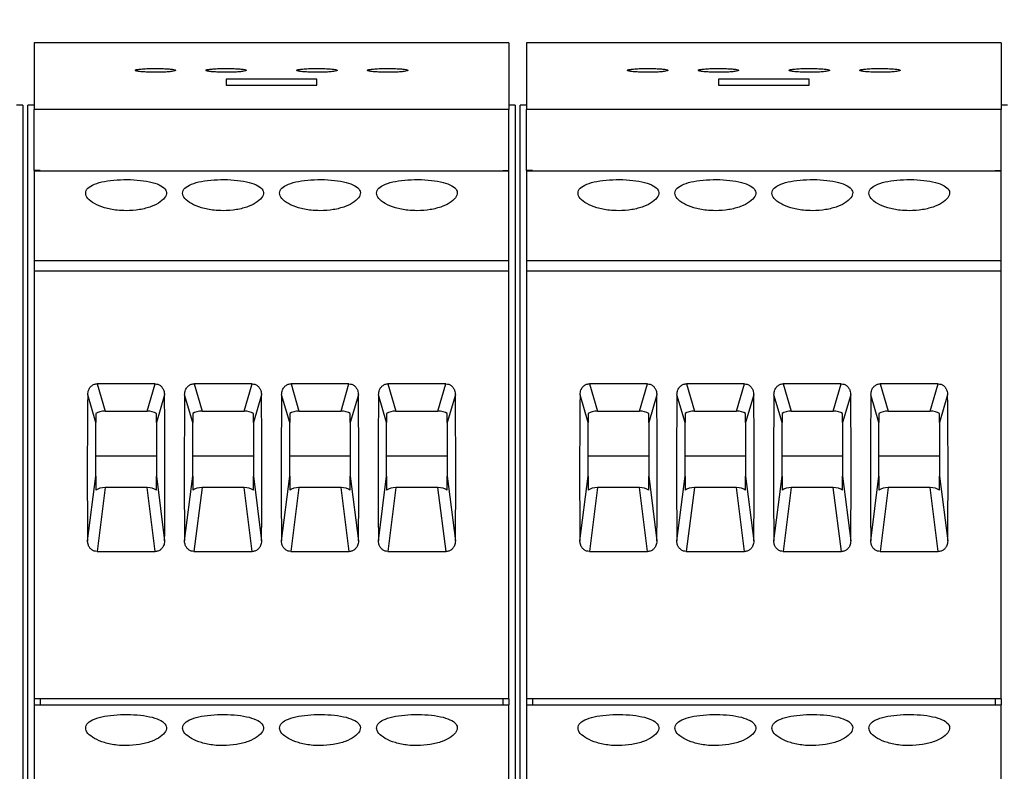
# Model space of a CAD drawing. Header units: millimetres. Extents: x 6 to 415, y 5 to 292.
# Tile 58 of 62: x 275 to 300, y 253 to 272. Entities that reach past the tile are written whole.
import ezdxf

# ---------------------------------------------------------------- set-up
doc = ezdxf.new("R2010")
doc.units = ezdxf.units.MM
doc.styles.add('SLDTEXTSTYLE0', font='TXT', dxfattribs={"width": 0.75})
doc.dimstyles.new('SLDDIMSTYLE0', dxfattribs={"dimtxt": 3.5, "dimasz": 3.302, "dimexe": 0, "dimexo": 0.0625, "dimgap": 0.875, "dimtad": 1, "dimlfac": 2, "dimrnd": 1e-09, "dimzin": 12, "dimdsep": 46, "dimtxsty": 'SLDTEXTSTYLE0', "dimsah": 1, "dimcen": 0.09, "dimadec": 0, "dimazin": 3, "dimtfac": 1, "dimtofl": 0, "dimtmove": 0, "dimatfit": 3, "dimfxl": 1, "dimfrac": 2, "dimtolj": 1, "dimtzin": 12, "dimarcsym": 0})

# ---------------------------------------------------------------- blocks, each defined once
blk = doc.blocks.new('_D')
at = {"color": 7, "linetype": 'Continuous', "lineweight": 18}
for p, q in [((102.635, 270.853), (102.635, 277.749)), ((324.135, 223.003), (324.135, 277.749)), ((102.635, 276.749), (324.135, 276.749))]:
    blk.add_line(p, q, dxfattribs=at)
for points in [[(102.635, 276.749), (105.937, 276.241), (105.937, 277.257)], [(324.135, 276.749), (320.833, 277.257), (320.833, 276.241)]]:
    blk.add_solid(points, dxfattribs=at)
at = {"color": 7, "linetype": 'Continuous', "lineweight": 18, "insert": (225.628, 281.26), "char_height": 3.5, "attachment_point": 1, "style": 'SLDTEXTSTYLE0'}
blk.add_mtext('443', dxfattribs=at)

msp = doc.modelspace()

# ---------------------------------------------------------------- linework, layer by layer
at = {"color": 7, "linetype": 'Continuous', "lineweight": 25}
for p, q in [((287.3535, 271.5027), (275.6035, 271.5027)), ((275.6035, 271.5027), (275.6035, 269.8527)), ((287.3535, 271.5027), (287.3535, 269.8527)), ((299.541, 271.5027), (287.791, 271.5027)), ((287.791, 271.5027), (287.791, 269.8527)), ((299.541, 271.5027), (299.541, 269.8527)), ((282.6035, 270.6014), (280.3535, 270.6014)), ((280.3535, 270.6014), (280.3535, 270.4488)), ((282.6035, 270.4488), (282.6035, 270.6014)), ((294.791, 270.6014), (292.541, 270.6014)), ((292.541, 270.6014), (292.541, 270.4488)), ((294.791, 270.4488), (294.791, 270.6014)), ((280.3535, 270.4488), (282.6035, 270.4488)), ((292.541, 270.4488), (294.791, 270.4488)), ((275.3223, 269.9535), (275.166, 269.9535)), ((275.3223, 269.9535), (275.3223, 235.7527)), ((275.4473, 235.7527), (275.4473, 269.9535)), ((275.6035, 269.9535), (275.4473, 269.9535)), ((275.6035, 268.3363), (275.6035, 269.8527)), ((287.3535, 269.8527), (275.6035, 269.8527)), ((287.5097, 269.9535), (287.3535, 269.9535)), ((287.3535, 268.3363), (287.3535, 269.8527)), ((287.5097, 269.9535), (287.5097, 235.7527)), ((287.6348, 235.7527), (287.6348, 269.9535)), ((287.791, 269.9535), (287.6348, 269.9535)), ((287.791, 268.3363), (287.791, 269.8527)), ((299.541, 269.8527), (287.791, 269.8527)), ((299.6973, 269.9535), (299.541, 269.9535)), ((299.541, 268.3363), (299.541, 269.8527)), ((275.7535, 268.3363), (275.6035, 268.3363)), ((275.6035, 268.3269), (287.3535, 268.3269)), ((275.6035, 268.3269), (275.6035, 266.1131)), ((275.7535, 268.3269), (275.7535, 268.3363)), ((287.2035, 268.3363), (287.3535, 268.3363)), ((287.2035, 268.3269), (287.2035, 268.3363)), ((287.3535, 266.1131), (287.3535, 268.3269)), ((287.941, 268.3363), (287.791, 268.3363)), ((287.791, 268.3269), (299.541, 268.3269)), ((287.791, 268.3269), (287.791, 266.1131)), ((287.941, 268.3269), (287.941, 268.3363)), ((299.391, 268.3363), (299.541, 268.3363)), ((299.391, 268.3269), (299.391, 268.3363)), ((299.541, 266.1131), (299.541, 268.3269)), ((275.6035, 266.1131), (287.3535, 266.1131)), ((275.6035, 266.1131), (275.6035, 265.8527)), ((287.3535, 265.8527), (287.3535, 266.1131)), ((287.791, 266.1131), (287.791, 265.8527)), ((287.791, 266.1131), (299.541, 266.1131)), ((299.541, 265.8527), (299.541, 266.1131)), ((275.6035, 265.8527), (287.3535, 265.8527)), ((275.6035, 265.8527), (275.6035, 255.2527)), ((287.3535, 255.2527), (287.3535, 265.8527)), ((287.791, 265.8527), (299.541, 265.8527)), ((287.791, 265.8527), (287.791, 255.2527)), ((299.541, 255.2527), (299.541, 265.8527)), ((278.596, 263.0545), (277.161, 263.0545)), ((277.161, 263.0545), (277.3584, 262.3805)), ((278.3986, 262.3805), (278.596, 263.0545)), ((280.996, 263.0545), (279.561, 263.0545)), ((279.561, 263.0545), (279.7584, 262.3805)), ((280.7986, 262.3805), (280.996, 263.0545)), ((283.396, 263.0545), (281.961, 263.0545)), ((281.961, 263.0545), (282.1584, 262.3805)), ((283.1986, 262.3805), (283.396, 263.0545)), ((285.796, 263.0545), (284.361, 263.0545)), ((284.361, 263.0545), (284.5584, 262.3805)), ((285.5986, 262.3805), (285.796, 263.0545)), ((290.7835, 263.0545), (289.3485, 263.0545)), ((289.3485, 263.0545), (289.5459, 262.3805)), ((290.5861, 262.3805), (290.7835, 263.0545)), ((293.1835, 263.0545), (291.7485, 263.0545)), ((291.7485, 263.0545), (291.9459, 262.3805)), ((292.9861, 262.3805), (293.1835, 263.0545)), ((295.5835, 263.0545), (294.1485, 263.0545)), ((294.1485, 263.0545), (294.3459, 262.3805)), ((295.3861, 262.3805), (295.5835, 263.0545)), ((297.9835, 263.0545), (296.5485, 263.0545)), ((296.5485, 263.0545), (296.7459, 262.3805)), ((297.7861, 262.3805), (297.9835, 263.0545)), ((277.1285, 262.0985), (276.928, 262.7831)), ((278.829, 262.7831), (278.6285, 262.0985)), ((279.5285, 262.0985), (279.328, 262.7831)), ((281.229, 262.7831), (281.0285, 262.0985)), ((281.9285, 262.0985), (281.728, 262.7831)), ((283.629, 262.7831), (283.4285, 262.0985)), ((284.3285, 262.0985), (284.128, 262.7831)), ((286.029, 262.7831), (285.8285, 262.0985)), ((289.316, 262.0985), (289.1155, 262.7831)), ((291.0165, 262.7831), (290.816, 262.0985)), ((291.716, 262.0985), (291.5155, 262.7831)), ((293.4165, 262.7831), (293.216, 262.0985)), ((294.116, 262.0985), (293.9155, 262.7831)), ((295.8165, 262.7831), (295.616, 262.0985)), ((296.516, 262.0985), (296.3155, 262.7831)), ((298.2165, 262.7831), (298.016, 262.0985)), ((277.1285, 262.3216), (277.1285, 262.0985)), ((277.3584, 262.3805), (278.3986, 262.3805)), ((278.6285, 262.0985), (278.6285, 262.3216)), ((279.5285, 262.3216), (279.5285, 262.0985)), ((279.7584, 262.3805), (280.7986, 262.3805)), ((281.0285, 262.0985), (281.0285, 262.3216)), ((281.9285, 262.3216), (281.9285, 262.0985)), ((282.1584, 262.3805), (283.1986, 262.3805)), ((283.4285, 262.0985), (283.4285, 262.3216)), ((284.3285, 262.3216), (284.3285, 262.0985)), ((284.5584, 262.3805), (285.5986, 262.3805)), ((285.8285, 262.0985), (285.8285, 262.3216)), ((289.316, 262.3216), (289.316, 262.0985)), ((289.5459, 262.3805), (290.5861, 262.3805)), ((290.816, 262.0985), (290.816, 262.3216)), ((291.716, 262.3216), (291.716, 262.0985)), ((291.9459, 262.3805), (292.9861, 262.3805)), ((293.216, 262.0985), (293.216, 262.3216)), ((294.116, 262.3216), (294.116, 262.0985)), ((294.3459, 262.3805), (295.3861, 262.3805)), ((295.616, 262.0985), (295.616, 262.3216)), ((296.516, 262.3216), (296.516, 262.0985)), ((296.7459, 262.3805), (297.7861, 262.3805)), ((298.016, 262.0985), (298.016, 262.3216)), ((277.1285, 260.765), (277.1285, 262.0985)), ((278.6285, 262.0985), (278.6285, 260.765)), ((279.5285, 260.765), (279.5285, 262.0985)), ((281.0285, 262.0985), (281.0285, 260.765)), ((281.9285, 260.765), (281.9285, 262.0985)), ((283.4285, 262.0985), (283.4285, 260.765)), ((284.3285, 260.765), (284.3285, 262.0985)), ((285.8285, 262.0985), (285.8285, 260.765)), ((289.316, 260.765), (289.316, 262.0985)), ((290.816, 262.0985), (290.816, 260.765)), ((291.716, 260.765), (291.716, 262.0985)), ((293.216, 262.0985), (293.216, 260.765)), ((294.116, 260.765), (294.116, 262.0985)), ((295.616, 262.0985), (295.616, 260.765)), ((296.516, 260.765), (296.516, 262.0985)), ((298.016, 262.0985), (298.016, 260.765)), ((277.1285, 261.2734), (278.6285, 261.2734)), ((279.5285, 261.2734), (281.0285, 261.2734)), ((281.9285, 261.2734), (283.4285, 261.2734)), ((284.3285, 261.2734), (285.8285, 261.2734)), ((289.316, 261.2734), (290.816, 261.2734)), ((291.716, 261.2734), (293.216, 261.2734)), ((294.116, 261.2734), (295.616, 261.2734)), ((296.516, 261.2734), (298.016, 261.2734)), ((276.926, 259.1624), (277.1285, 260.765)), ((277.1285, 260.765), (277.1285, 260.4242)), ((278.6285, 260.765), (278.831, 259.1624)), ((278.6285, 260.4242), (278.6285, 260.765)), ((279.326, 259.1624), (279.5285, 260.765)), ((279.5285, 260.765), (279.5285, 260.4242)), ((281.0285, 260.765), (281.231, 259.1624)), ((281.0285, 260.4242), (281.0285, 260.765)), ((281.726, 259.1624), (281.9285, 260.765)), ((281.9285, 260.765), (281.9285, 260.4242)), ((283.4285, 260.765), (283.631, 259.1624)), ((283.4285, 260.4242), (283.4285, 260.765)), ((284.126, 259.1624), (284.3285, 260.765)), ((284.3285, 260.765), (284.3285, 260.4242)), ((285.8285, 260.765), (286.031, 259.1624)), ((285.8285, 260.4242), (285.8285, 260.765)), ((289.1135, 259.1624), (289.316, 260.765)), ((289.316, 260.765), (289.316, 260.4242)), ((290.816, 260.765), (291.0185, 259.1624)), ((290.816, 260.4242), (290.816, 260.765)), ((291.5135, 259.1624), (291.716, 260.765)), ((291.716, 260.765), (291.716, 260.4242)), ((293.216, 260.765), (293.4185, 259.1624)), ((293.216, 260.4242), (293.216, 260.765)), ((293.9135, 259.1624), (294.116, 260.765)), ((294.116, 260.765), (294.116, 260.4242)), ((295.616, 260.765), (295.8185, 259.1624)), ((295.616, 260.4242), (295.616, 260.765)), ((296.3135, 259.1624), (296.516, 260.765)), ((296.516, 260.765), (296.516, 260.4242)), ((298.016, 260.765), (298.2185, 259.1624)), ((298.016, 260.4242), (298.016, 260.765)), ((277.3584, 260.483), (277.1587, 258.9026)), ((278.3986, 260.483), (277.3584, 260.483)), ((278.5983, 258.9026), (278.3986, 260.483)), ((279.7584, 260.483), (279.5587, 258.9026)), ((280.7986, 260.483), (279.7584, 260.483)), ((280.9983, 258.9026), (280.7986, 260.483)), ((282.1584, 260.483), (281.9587, 258.9026)), ((283.1986, 260.483), (282.1584, 260.483)), ((283.3983, 258.9026), (283.1986, 260.483)), ((284.5584, 260.483), (284.3587, 258.9026)), ((285.5986, 260.483), (284.5584, 260.483)), ((285.7983, 258.9026), (285.5986, 260.483)), ((289.5459, 260.483), (289.3462, 258.9026)), ((290.5861, 260.483), (289.5459, 260.483)), ((290.7858, 258.9026), (290.5861, 260.483)), ((291.9459, 260.483), (291.7462, 258.9026)), ((292.9861, 260.483), (291.9459, 260.483)), ((293.1858, 258.9026), (292.9861, 260.483)), ((294.3459, 260.483), (294.1462, 258.9026)), ((295.3861, 260.483), (294.3459, 260.483)), ((295.5858, 258.9026), (295.3861, 260.483)), ((296.7459, 260.483), (296.5462, 258.9026)), ((297.7861, 260.483), (296.7459, 260.483)), ((297.9858, 258.9026), (297.7861, 260.483)), ((277.1587, 258.9026), (278.5983, 258.9026)), ((279.5587, 258.9026), (280.9983, 258.9026)), ((281.9587, 258.9026), (283.3983, 258.9026)), ((284.3587, 258.9026), (285.7983, 258.9026)), ((289.3462, 258.9026), (290.7858, 258.9026)), ((291.7462, 258.9026), (293.1858, 258.9026)), ((294.1462, 258.9026), (295.5858, 258.9026)), ((296.5462, 258.9026), (297.9858, 258.9026)), ((287.3535, 255.2527), (275.6035, 255.2527)), ((275.6035, 255.2527), (275.6035, 255.1027)), ((275.7535, 255.2527), (275.7535, 255.1027)), ((287.2035, 255.2527), (287.2035, 255.1027)), ((287.3535, 255.2527), (287.3535, 255.1027)), ((299.541, 255.2527), (287.791, 255.2527)), ((287.791, 255.2527), (287.791, 255.1027)), ((287.941, 255.2527), (287.941, 255.1027)), ((299.391, 255.2527), (299.391, 255.1027)), ((299.541, 255.2527), (299.541, 255.1027)), ((275.6035, 255.1027), (287.3535, 255.1027)), ((275.6035, 255.1027), (275.6035, 252.8631)), ((287.3535, 252.8631), (287.3535, 255.1027)), ((287.791, 255.1027), (299.541, 255.1027)), ((287.791, 255.1027), (287.791, 252.8631)), ((299.541, 252.8631), (299.541, 255.1027))]:
    msp.add_line(p, q, dxfattribs=at)
for centre, major_axis, ratio, start_param, end_param in [((280.7774, 269.5353), (1.2423, 27.463), 0.133065, 1.8252227, 1.964121), ((274.9796, 269.5353), (-1.2423, 27.463), 0.133065, 4.3190643, 4.4579626), ((283.1774, 269.5353), (1.2423, 27.463), 0.133065, 1.8252227, 1.964121), ((277.3796, 269.5353), (-1.2423, 27.463), 0.133065, 4.3190643, 4.4579626), ((285.5774, 269.5353), (1.2423, 27.463), 0.133065, 1.8252227, 1.964121), ((279.7796, 269.5353), (-1.2423, 27.463), 0.133065, 4.3190643, 4.4579626), ((287.9774, 269.5353), (1.2423, 27.463), 0.133065, 1.8252227, 1.964121), ((282.1796, 269.5353), (-1.2423, 27.463), 0.133065, 4.3190643, 4.4579626), ((292.9649, 269.5353), (1.2423, 27.463), 0.133065, 1.8252227, 1.964121), ((287.1671, 269.5353), (-1.2423, 27.463), 0.133065, 4.3190643, 4.4579626), ((295.3649, 269.5353), (1.2423, 27.463), 0.133065, 1.8252227, 1.964121), ((289.5671, 269.5353), (-1.2423, 27.463), 0.133065, 4.3190643, 4.4579626), ((297.7649, 269.5353), (1.2423, 27.463), 0.133065, 1.8252227, 1.964121), ((291.9671, 269.5353), (-1.2423, 27.463), 0.133065, 4.3190643, 4.4579626), ((300.1649, 269.5353), (1.2423, 27.463), 0.133065, 1.8252227, 1.964121), ((294.3671, 269.5353), (-1.2423, 27.463), 0.133065, 4.3190643, 4.4579626), ((277.3263, 262.2575), (0.2533, 0.0202), 0.4788379, 1.40574, 2.4277925), ((278.4307, 262.2575), (0.2533, -0.0202), 0.4788379, 0.7138002, 1.7358526), ((279.7263, 262.2575), (0.2533, 0.0202), 0.4788379, 1.40574, 2.4277925), ((280.8307, 262.2575), (0.2533, -0.0202), 0.4788379, 0.7138002, 1.7358526), ((282.1263, 262.2575), (0.2533, 0.0202), 0.4788379, 1.40574, 2.4277925), ((283.2307, 262.2575), (0.2533, -0.0202), 0.4788379, 0.7138002, 1.7358526), ((284.5263, 262.2575), (0.2533, 0.0202), 0.4788379, 1.40574, 2.4277925), ((285.6307, 262.2575), (0.2533, -0.0202), 0.4788379, 0.7138002, 1.7358526), ((289.5138, 262.2575), (0.2533, 0.0202), 0.4788379, 1.40574, 2.4277925), ((290.6182, 262.2575), (0.2533, -0.0202), 0.4788379, 0.7138002, 1.7358526), ((291.9138, 262.2575), (0.2533, 0.0202), 0.4788379, 1.40574, 2.4277925), ((293.0182, 262.2575), (0.2533, -0.0202), 0.4788379, 0.7138002, 1.7358526), ((294.3138, 262.2575), (0.2533, 0.0202), 0.4788379, 1.40574, 2.4277925), ((295.4182, 262.2575), (0.2533, -0.0202), 0.4788379, 0.7138002, 1.7358526), ((296.7138, 262.2575), (0.2533, 0.0202), 0.4788379, 1.40574, 2.4277925), ((297.8182, 262.2575), (0.2533, -0.0202), 0.4788379, 0.7138002, 1.7358526), ((277.3263, 260.3601), (0.2533, 0.0202), 0.4788379, 1.40574, 2.4277925), ((278.4307, 260.3601), (0.2533, -0.0202), 0.4788379, 0.7138002, 1.7358526), ((279.7263, 260.3601), (0.2533, 0.0202), 0.4788379, 1.40574, 2.4277925), ((280.8307, 260.3601), (0.2533, -0.0202), 0.4788379, 0.7138002, 1.7358526), ((282.1263, 260.3601), (0.2533, 0.0202), 0.4788379, 1.40574, 2.4277925), ((283.2307, 260.3601), (0.2533, -0.0202), 0.4788379, 0.7138002, 1.7358526), ((284.5263, 260.3601), (0.2533, 0.0202), 0.4788379, 1.40574, 2.4277925), ((285.6307, 260.3601), (0.2533, -0.0202), 0.4788379, 0.7138002, 1.7358526), ((289.5138, 260.3601), (0.2533, 0.0202), 0.4788379, 1.40574, 2.4277925), ((290.6182, 260.3601), (0.2533, -0.0202), 0.4788379, 0.7138002, 1.7358526), ((291.9138, 260.3601), (0.2533, 0.0202), 0.4788379, 1.40574, 2.4277925), ((293.0182, 260.3601), (0.2533, -0.0202), 0.4788379, 0.7138002, 1.7358526), ((294.3138, 260.3601), (0.2533, 0.0202), 0.4788379, 1.40574, 2.4277925), ((295.4182, 260.3601), (0.2533, -0.0202), 0.4788379, 0.7138002, 1.7358526), ((296.7138, 260.3601), (0.2533, 0.0202), 0.4788379, 1.40574, 2.4277925), ((297.8182, 260.3601), (0.2533, -0.0202), 0.4788379, 0.7138002, 1.7358526)]:
    msp.add_ellipse(centre, major_axis=major_axis, ratio=ratio, start_param=start_param, end_param=end_param, dxfattribs=at)
for points, knots in [([(278.1035, 270.8196), (278.1091, 270.8143), (278.1202, 270.8036), (278.207, 270.7891), (278.3347, 270.7781), (278.4937, 270.7718), (278.6642, 270.771), (278.8277, 270.7757), (278.966, 270.7854), (279.0639, 270.7989), (279.1103, 270.8146), (279.0994, 270.8307), (279.0322, 270.8454), (278.9163, 270.8571), (278.7651, 270.8645), (278.5962, 270.8669), (278.4285, 270.8641), (278.2803, 270.8563), (278.169, 270.8445), (278.1114, 270.8315), (278.1057, 270.8229), (278.1035, 270.8196)], [0, 0, 0, 0, 0.053997, 0.1079971, 0.1618939, 0.2155568, 0.268992, 0.3223162, 0.3756956, 0.429271, 0.4830888, 0.5370872, 0.5911243, 0.6450481, 0.6987628, 0.7522635, 0.8056328, 0.8590051, 0.9125096, 0.9662272, 1, 1, 1, 1]), ([(279.8535, 270.8196), (279.8591, 270.8143), (279.8702, 270.8036), (279.957, 270.7891), (280.0847, 270.7781), (280.2437, 270.7718), (280.4142, 270.771), (280.5777, 270.7757), (280.716, 270.7854), (280.8139, 270.7989), (280.8603, 270.8146), (280.8494, 270.8307), (280.7822, 270.8454), (280.6663, 270.8571), (280.5151, 270.8645), (280.3462, 270.8669), (280.1785, 270.8641), (280.0303, 270.8563), (279.919, 270.8445), (279.8614, 270.8315), (279.8557, 270.8229), (279.8535, 270.8196)], [0, 0, 0, 0, 0.05399697, 0.10799715, 0.16189392, 0.21555689, 0.26899209, 0.32231627, 0.37569574, 0.42927107, 0.48308895, 0.53708734, 0.59112447, 0.64504823, 0.698763, 0.75226372, 0.80563303, 0.85900427, 0.91250961, 0.96622722, 1, 1, 1, 1]), ([(282.1035, 270.8196), (282.1091, 270.8143), (282.1202, 270.8036), (282.207, 270.7891), (282.3347, 270.7781), (282.4937, 270.7718), (282.6642, 270.771), (282.8277, 270.7757), (282.966, 270.7854), (283.0639, 270.7989), (283.1103, 270.8146), (283.0994, 270.8307), (283.0322, 270.8454), (282.9163, 270.8571), (282.7651, 270.8645), (282.5962, 270.8669), (282.4285, 270.8641), (282.2803, 270.8563), (282.169, 270.8445), (282.1114, 270.8315), (282.1057, 270.8229), (282.1035, 270.8196)], [0, 0, 0, 0, 0.053997, 0.1079972, 0.1618939, 0.2155569, 0.2689921, 0.3223163, 0.3756948, 0.4292701, 0.4830883, 0.5370867, 0.5911239, 0.6450476, 0.6987624, 0.7522631, 0.8056324, 0.8590047, 0.9125093, 0.9662273, 1, 1, 1, 1]), ([(283.8535, 270.8196), (283.8591, 270.8143), (283.8702, 270.8036), (283.957, 270.7891), (284.0847, 270.7781), (284.2437, 270.7718), (284.4142, 270.771), (284.5777, 270.7757), (284.716, 270.7854), (284.8139, 270.7989), (284.8603, 270.8146), (284.8494, 270.8307), (284.7822, 270.8454), (284.6663, 270.8571), (284.5151, 270.8645), (284.3462, 270.8669), (284.1785, 270.8641), (284.0303, 270.8563), (283.919, 270.8445), (283.8614, 270.8315), (283.8557, 270.8229), (283.8535, 270.8196)], [0, 0, 0, 0, 0.053997, 0.1079971, 0.1618939, 0.2155568, 0.268992, 0.3223162, 0.3756957, 0.4292703, 0.4830885, 0.5370869, 0.591124, 0.6450477, 0.6987625, 0.7522632, 0.8056325, 0.8590048, 0.9125093, 0.9662274, 1, 1, 1, 1]), ([(290.291, 270.8196), (290.2966, 270.8143), (290.3077, 270.8036), (290.3945, 270.7891), (290.5222, 270.7781), (290.6812, 270.7718), (290.8517, 270.771), (291.0152, 270.7757), (291.1535, 270.7854), (291.2514, 270.7989), (291.2978, 270.8146), (291.2869, 270.8307), (291.2197, 270.8454), (291.1038, 270.8571), (290.9526, 270.8645), (290.7837, 270.8669), (290.616, 270.8641), (290.4678, 270.8563), (290.3565, 270.8445), (290.2989, 270.8315), (290.2932, 270.8229), (290.291, 270.8196)], [0, 0, 0, 0, 0.0539967, 0.107998, 0.1618938, 0.2155557, 0.2689932, 0.322315, 0.3756954, 0.4292707, 0.4830889, 0.5370873, 0.5911244, 0.6450473, 0.698762, 0.7522638, 0.8056319, 0.8590052, 0.9125097, 0.9662273, 1, 1, 1, 1]), ([(292.041, 270.8196), (292.0466, 270.8143), (292.0577, 270.8036), (292.1445, 270.7891), (292.2722, 270.7781), (292.4312, 270.7718), (292.6017, 270.771), (292.7652, 270.7757), (292.9035, 270.7854), (293.0014, 270.7989), (293.0478, 270.8146), (293.0369, 270.8307), (292.9697, 270.8454), (292.8538, 270.8571), (292.7026, 270.8645), (292.5337, 270.8669), (292.366, 270.8641), (292.2178, 270.8563), (292.1065, 270.8445), (292.0489, 270.8315), (292.0432, 270.8229), (292.041, 270.8196)], [0, 0, 0, 0, 0.0539972, 0.1079973, 0.1618932, 0.2155551, 0.2689926, 0.3223145, 0.375695, 0.4292703, 0.4830885, 0.5370869, 0.591124, 0.645047, 0.6987618, 0.7522636, 0.8056318, 0.8590051, 0.9125096, 0.9662272, 1, 1, 1, 1]), ([(294.291, 270.8196), (294.2966, 270.8143), (294.3077, 270.8036), (294.3945, 270.7891), (294.5222, 270.7781), (294.6812, 270.7718), (294.8517, 270.771), (295.0152, 270.7757), (295.1535, 270.7854), (295.2514, 270.7989), (295.2978, 270.8146), (295.2869, 270.8307), (295.2197, 270.8454), (295.1038, 270.8571), (294.9526, 270.8645), (294.7837, 270.8669), (294.616, 270.8641), (294.4678, 270.8563), (294.3565, 270.8445), (294.2989, 270.8315), (294.2932, 270.8229), (294.291, 270.8196)], [0, 0, 0, 0, 0.0539968, 0.1079981, 0.1618939, 0.2155558, 0.2689933, 0.3223152, 0.3756956, 0.4292709, 0.4830891, 0.5370875, 0.5911246, 0.6450492, 0.6987618, 0.7522637, 0.8056318, 0.8590051, 0.9125096, 0.9662272, 1, 1, 1, 1]), ([(296.041, 270.8196), (296.0466, 270.8143), (296.0577, 270.8036), (296.1445, 270.7891), (296.2722, 270.7781), (296.4312, 270.7718), (296.6017, 270.771), (296.7652, 270.7757), (296.9035, 270.7854), (297.0014, 270.7989), (297.0478, 270.8146), (297.0369, 270.8307), (296.9697, 270.8454), (296.8538, 270.8571), (296.7026, 270.8645), (296.5337, 270.8669), (296.366, 270.8641), (296.2178, 270.8563), (296.1065, 270.8445), (296.0489, 270.8315), (296.0432, 270.8229), (296.041, 270.8196)], [0, 0, 0, 0, 0.0539968, 0.1079981, 0.1618939, 0.2155558, 0.2689933, 0.3223152, 0.3756956, 0.4292709, 0.4830891, 0.5370875, 0.5911246, 0.6450492, 0.6987618, 0.7522637, 0.8056318, 0.8590051, 0.9125096, 0.9662272, 1, 1, 1, 1]), ([(277.8785, 267.3427), (277.9906, 267.3482), (278.2146, 267.359), (278.5132, 267.4413), (278.741, 267.5569), (278.8721, 267.692), (278.8911, 267.8256), (278.7966, 267.942), (278.5997, 268.0318), (278.3212, 268.0907), (277.9924, 268.1173), (277.6515, 268.1119), (277.3369, 268.0748), (277.0823, 268.0056), (276.9166, 267.906), (276.8594, 267.782), (276.9167, 267.6464), (277.0813, 267.5157), (277.3355, 267.4102), (277.6168, 267.3513), (277.8039, 267.3452), (277.8785, 267.3427)], [0, 0, 0, 0, 0.0534586, 0.1069091, 0.1605707, 0.2143723, 0.2679452, 0.3212803, 0.3747339, 0.4284807, 0.4822404, 0.535708, 0.5890356, 0.6425919, 0.6963907, 0.7500665, 0.8034503, 0.8568237, 0.910484, 0.9642869, 1, 1, 1, 1]), ([(280.2785, 267.3427), (280.3906, 267.3482), (280.6146, 267.359), (280.9132, 267.4413), (281.141, 267.5569), (281.2721, 267.692), (281.2911, 267.8256), (281.1966, 267.942), (280.9997, 268.0318), (280.7212, 268.0907), (280.3924, 268.1173), (280.0515, 268.1119), (279.7369, 268.0748), (279.4823, 268.0056), (279.3166, 267.906), (279.2594, 267.782), (279.3167, 267.6464), (279.4813, 267.5157), (279.7355, 267.4102), (280.0168, 267.3513), (280.2039, 267.3452), (280.2785, 267.3427)], [0, 0, 0, 0, 0.05345861, 0.10690913, 0.1605707, 0.21437238, 0.26794524, 0.32128033, 0.37473394, 0.42848077, 0.48224051, 0.53570807, 0.58903569, 0.64259206, 0.69639059, 0.75006648, 0.80345028, 0.8568237, 0.91048399, 0.96428692, 1, 1, 1, 1]), ([(282.6785, 267.3427), (282.7906, 267.3482), (283.0146, 267.359), (283.3132, 267.4413), (283.541, 267.5569), (283.6721, 267.692), (283.6911, 267.8256), (283.5966, 267.942), (283.3997, 268.0318), (283.1212, 268.0907), (282.7924, 268.1173), (282.4515, 268.1119), (282.1369, 268.0748), (281.8823, 268.0056), (281.7166, 267.906), (281.6594, 267.782), (281.7167, 267.6464), (281.8813, 267.5157), (282.1355, 267.4102), (282.4168, 267.3513), (282.6039, 267.3452), (282.6785, 267.3427)], [0, 0, 0, 0, 0.05345803, 0.10690855, 0.16057012, 0.21437203, 0.26794485, 0.32127994, 0.37473356, 0.42848039, 0.48224012, 0.53570769, 0.58903475, 0.64259157, 0.6963901, 0.75006599, 0.8034498, 0.85682321, 0.91048395, 0.96428633, 1, 1, 1, 1]), ([(285.0785, 267.3427), (285.1906, 267.3482), (285.4146, 267.359), (285.7132, 267.4413), (285.941, 267.5569), (286.0721, 267.692), (286.0911, 267.8256), (285.9966, 267.942), (285.7997, 268.0318), (285.5212, 268.0907), (285.1924, 268.1173), (284.8515, 268.1119), (284.5369, 268.0748), (284.2823, 268.0056), (284.1166, 267.906), (284.0594, 267.782), (284.1167, 267.6464), (284.2813, 267.5157), (284.5355, 267.4102), (284.8168, 267.3513), (285.0039, 267.3452), (285.0785, 267.3427)], [0, 0, 0, 0, 0.05345801, 0.10690851, 0.16057046, 0.21437213, 0.26794494, 0.32128001, 0.37473327, 0.42848056, 0.48224028, 0.53570783, 0.58903488, 0.64259168, 0.6963902, 0.75006607, 0.80344986, 0.85682326, 0.91048398, 0.96428634, 1, 1, 1, 1]), ([(290.066, 267.3427), (290.1781, 267.3482), (290.4021, 267.359), (290.7007, 267.4413), (290.9285, 267.5569), (291.0596, 267.692), (291.0786, 267.8256), (290.9841, 267.942), (290.7872, 268.0318), (290.5087, 268.0907), (290.1799, 268.1173), (289.839, 268.1119), (289.5244, 268.0748), (289.2698, 268.0056), (289.1041, 267.906), (289.0469, 267.782), (289.1042, 267.6464), (289.2688, 267.5157), (289.523, 267.4102), (289.8043, 267.3513), (289.9914, 267.3452), (290.066, 267.3427)], [0, 0, 0, 0, 0.0534592, 0.1069092, 0.1605712, 0.2143726, 0.2679455, 0.3212805, 0.3747342, 0.4284815, 0.4822406, 0.5357082, 0.5890358, 0.6425922, 0.6963907, 0.7500666, 0.8034504, 0.8568238, 0.9104845, 0.9642869, 1, 1, 1, 1]), ([(292.466, 267.3427), (292.5781, 267.3482), (292.8021, 267.359), (293.1007, 267.4413), (293.3285, 267.5569), (293.4596, 267.692), (293.4786, 267.8256), (293.3841, 267.942), (293.1872, 268.0318), (292.9087, 268.0907), (292.5799, 268.1173), (292.239, 268.1119), (291.9244, 268.0748), (291.6698, 268.0056), (291.5041, 267.906), (291.4469, 267.782), (291.5042, 267.6464), (291.6688, 267.5157), (291.923, 267.4102), (292.2043, 267.3513), (292.3914, 267.3452), (292.466, 267.3427)], [0, 0, 0, 0, 0.053458, 0.106908, 0.1605699, 0.2143718, 0.2679446, 0.3212794, 0.374733, 0.4284803, 0.4822406, 0.5357069, 0.5890345, 0.6425909, 0.69639, 0.7500658, 0.8034495, 0.8568227, 0.9104834, 0.9642857, 1, 1, 1, 1]), ([(294.866, 267.3427), (294.9781, 267.3482), (295.2021, 267.359), (295.5007, 267.4413), (295.7285, 267.5569), (295.8596, 267.692), (295.8786, 267.8256), (295.7841, 267.942), (295.5872, 268.0318), (295.3087, 268.0907), (294.9799, 268.1173), (294.639, 268.1119), (294.3244, 268.0748), (294.0698, 268.0056), (293.9041, 267.906), (293.8469, 267.782), (293.9042, 267.6464), (294.0688, 267.5157), (294.323, 267.4102), (294.6043, 267.3513), (294.7914, 267.3452), (294.866, 267.3427)], [0, 0, 0, 0, 0.0534592, 0.1069092, 0.1605712, 0.2143727, 0.2679456, 0.3212807, 0.3747343, 0.4284816, 0.4822408, 0.5357084, 0.589036, 0.6425924, 0.696391, 0.7500668, 0.8034506, 0.8568238, 0.9104845, 0.9642869, 1, 1, 1, 1]), ([(297.266, 267.3427), (297.3781, 267.3482), (297.6021, 267.359), (297.9007, 267.4413), (298.1285, 267.5569), (298.2596, 267.692), (298.2786, 267.8256), (298.1841, 267.942), (297.9872, 268.0318), (297.7087, 268.0907), (297.3799, 268.1173), (297.039, 268.1119), (296.7244, 268.0748), (296.4698, 268.0056), (296.3041, 267.906), (296.2469, 267.782), (296.3042, 267.6464), (296.4688, 267.5157), (296.723, 267.4102), (297.0043, 267.3513), (297.1914, 267.3452), (297.266, 267.3427)], [0, 0, 0, 0, 0.053458, 0.106909, 0.1605702, 0.2143721, 0.2679449, 0.3212796, 0.3747332, 0.4284805, 0.4822397, 0.5357072, 0.5890348, 0.6425912, 0.6963903, 0.7500661, 0.8034499, 0.8568235, 0.9104834, 0.9642857, 1, 1, 1, 1]), ([(276.928, 262.7831), (276.9326, 262.8244), (276.9404, 262.8952), (276.9924, 262.9789), (277.0549, 263.0308), (277.1145, 263.0524), (277.1505, 263.054), (277.161, 263.0545)], [0, 0, 0, 0, 0.3159185, 0.5409532, 0.7310546, 0.921932, 1, 1, 1, 1]), ([(278.596, 263.0545), (278.6194, 263.0522), (278.6662, 263.0476), (278.7288, 263.0118), (278.7796, 262.9579), (278.8196, 262.8804), (278.8256, 262.8184), (278.829, 262.7831)], [0, 0, 0, 0, 0.1736739, 0.3471866, 0.5255676, 0.7296521, 1, 1, 1, 1]), ([(279.328, 262.7831), (279.3326, 262.8244), (279.3404, 262.8952), (279.3924, 262.9789), (279.4549, 263.0308), (279.5145, 263.0524), (279.5505, 263.054), (279.561, 263.0545)], [0, 0, 0, 0, 0.3159185, 0.5409532, 0.7310546, 0.921932, 1, 1, 1, 1]), ([(280.996, 263.0545), (281.0194, 263.0522), (281.0663, 263.0476), (281.1288, 263.0118), (281.1796, 262.9579), (281.2196, 262.8804), (281.2256, 262.8184), (281.229, 262.7831)], [0, 0, 0, 0, 0.1736753, 0.3471813, 0.5255638, 0.7296499, 1, 1, 1, 1]), ([(281.728, 262.7831), (281.7326, 262.8244), (281.7404, 262.8952), (281.7924, 262.9789), (281.8549, 263.0308), (281.9145, 263.0524), (281.9505, 263.054), (281.961, 263.0545)], [0, 0, 0, 0, 0.3159187, 0.5409535, 0.731055, 0.9219412, 1, 1, 1, 1]), ([(283.396, 263.0545), (283.4194, 263.0522), (283.4663, 263.0476), (283.5288, 263.0118), (283.5796, 262.9579), (283.6196, 262.8804), (283.6256, 262.8184), (283.629, 262.7831)], [0, 0, 0, 0, 0.1736753, 0.3471813, 0.5255638, 0.7296499, 1, 1, 1, 1]), ([(284.128, 262.7831), (284.1326, 262.8244), (284.1404, 262.8952), (284.1924, 262.9789), (284.2549, 263.0308), (284.3145, 263.0524), (284.3505, 263.054), (284.361, 263.0545)], [0, 0, 0, 0, 0.3159185, 0.5409471, 0.7310474, 0.9219324, 1, 1, 1, 1]), ([(285.796, 263.0545), (285.8194, 263.0522), (285.8663, 263.0476), (285.9288, 263.0118), (285.9796, 262.9579), (286.0196, 262.8804), (286.0256, 262.8184), (286.029, 262.7831)], [0, 0, 0, 0, 0.1736753, 0.3471813, 0.5255638, 0.7296499, 1, 1, 1, 1]), ([(289.1155, 262.7831), (289.1201, 262.8244), (289.1279, 262.8952), (289.1799, 262.9789), (289.2424, 263.0308), (289.302, 263.0524), (289.338, 263.054), (289.3485, 263.0545)], [0, 0, 0, 0, 0.3159163, 0.5409494, 0.7310565, 0.9219325, 1, 1, 1, 1]), ([(290.7835, 263.0545), (290.8069, 263.0522), (290.8538, 263.0476), (290.9163, 263.0118), (290.9671, 262.9579), (291.0071, 262.8804), (291.0131, 262.8184), (291.0165, 262.7831)], [0, 0, 0, 0, 0.17367529, 0.34717316, 0.52555562, 0.72964999, 1, 1, 1, 1]), ([(291.5155, 262.7831), (291.5201, 262.8244), (291.5279, 262.8952), (291.5799, 262.9789), (291.6424, 263.0308), (291.702, 263.0524), (291.738, 263.054), (291.7485, 263.0545)], [0, 0, 0, 0, 0.3159217, 0.5409466, 0.7310549, 0.9219321, 1, 1, 1, 1]), ([(293.1835, 263.0545), (293.2069, 263.0522), (293.2537, 263.0476), (293.3163, 263.0118), (293.3671, 262.9579), (293.4071, 262.8804), (293.4131, 262.8184), (293.4165, 262.7831)], [0, 0, 0, 0, 0.1736739, 0.3471866, 0.5255676, 0.7296521, 1, 1, 1, 1]), ([(293.9155, 262.7831), (293.9201, 262.8244), (293.9279, 262.8952), (293.9799, 262.9789), (294.0424, 263.0308), (294.102, 263.0524), (294.138, 263.054), (294.1485, 263.0545)], [0, 0, 0, 0, 0.3159163, 0.5409494, 0.7310565, 0.9219325, 1, 1, 1, 1]), ([(295.5835, 263.0545), (295.6069, 263.0522), (295.6538, 263.0476), (295.7163, 263.0118), (295.7671, 262.9579), (295.8071, 262.8804), (295.8131, 262.8184), (295.8165, 262.7831)], [0, 0, 0, 0, 0.17367529, 0.34717316, 0.52555562, 0.72964999, 1, 1, 1, 1]), ([(296.3155, 262.7831), (296.3201, 262.8244), (296.3279, 262.8952), (296.3799, 262.9789), (296.4424, 263.0308), (296.502, 263.0524), (296.538, 263.054), (296.5485, 263.0545)], [0, 0, 0, 0, 0.3159193, 0.540945, 0.731054, 0.9219318, 1, 1, 1, 1]), ([(297.9835, 263.0545), (298.0069, 263.0522), (298.0537, 263.0476), (298.1163, 263.0118), (298.1671, 262.9579), (298.2071, 262.8804), (298.2131, 262.8184), (298.2165, 262.7831)], [0, 0, 0, 0, 0.1736739, 0.3471866, 0.5255676, 0.7296521, 1, 1, 1, 1]), ([(277.1587, 258.9026), (277.1353, 258.9048), (277.0887, 258.9091), (277.0265, 258.943), (276.9756, 258.994), (276.9384, 259.0647), (276.9268, 259.1242), (276.9261, 259.1585), (276.926, 259.1624)], [0, 0, 0, 0, 0.1724099, 0.3446364, 0.5218257, 0.7252129, 0.9681705, 1, 1, 1, 1]), ([(278.831, 259.1624), (278.8266, 259.123), (278.8189, 259.0553), (278.7673, 258.9754), (278.705, 258.9255), (278.6454, 258.9047), (278.609, 258.9031), (278.5983, 258.9026)], [0, 0, 0, 0, 0.3149091, 0.5403941, 0.7299967, 0.9204076, 1, 1, 1, 1]), ([(279.5587, 258.9026), (279.5353, 258.9048), (279.4887, 258.9091), (279.4265, 258.943), (279.3756, 258.994), (279.3384, 259.0647), (279.3268, 259.1242), (279.3261, 259.1585), (279.326, 259.1624)], [0, 0, 0, 0, 0.1724099, 0.3446364, 0.5218257, 0.7252129, 0.9681705, 1, 1, 1, 1]), ([(281.231, 259.1624), (281.2266, 259.123), (281.2189, 259.0553), (281.1673, 258.9754), (281.105, 258.9255), (281.0454, 258.9047), (281.009, 258.9031), (280.9983, 258.9026)], [0, 0, 0, 0, 0.314909, 0.5403939, 0.7299964, 0.9203984, 1, 1, 1, 1]), ([(281.9587, 258.9026), (281.9353, 258.9048), (281.8887, 258.9091), (281.8265, 258.943), (281.7756, 258.994), (281.7384, 259.0647), (281.7268, 259.1242), (281.7261, 259.1585), (281.726, 259.1624)], [0, 0, 0, 0, 0.1724099, 0.3446364, 0.5218257, 0.7252129, 0.9681705, 1, 1, 1, 1]), ([(283.631, 259.1624), (283.6266, 259.123), (283.6189, 259.0553), (283.5673, 258.9754), (283.505, 258.9255), (283.4454, 258.9047), (283.409, 258.9031), (283.3983, 258.9026)], [0, 0, 0, 0, 0.314909, 0.5403939, 0.7299964, 0.9203984, 1, 1, 1, 1]), ([(284.3587, 258.9026), (284.3353, 258.9048), (284.2887, 258.9091), (284.2265, 258.943), (284.1756, 258.994), (284.1384, 259.0647), (284.1268, 259.1242), (284.1261, 259.1585), (284.126, 259.1624)], [0, 0, 0, 0, 0.17241017, 0.344629, 0.52182483, 0.72521241, 0.96817045, 1, 1, 1, 1]), ([(286.031, 259.1624), (286.0266, 259.123), (286.0189, 259.0553), (285.9673, 258.9754), (285.905, 258.9255), (285.8454, 258.9047), (285.809, 258.9031), (285.7983, 258.9026)], [0, 0, 0, 0, 0.3149082, 0.5403879, 0.729997, 0.9203986, 1, 1, 1, 1]), ([(289.3462, 258.9026), (289.3228, 258.9048), (289.2762, 258.9091), (289.214, 258.943), (289.1631, 258.994), (289.1259, 259.0647), (289.1143, 259.1242), (289.1136, 259.1585), (289.1135, 259.1624)], [0, 0, 0, 0, 0.17241017, 0.344629, 0.52182483, 0.72521241, 0.96817045, 1, 1, 1, 1]), ([(291.0185, 259.1624), (291.0141, 259.123), (291.0064, 259.0553), (290.9548, 258.9754), (290.8925, 258.9255), (290.8329, 258.9047), (290.7965, 258.9031), (290.7858, 258.9026)], [0, 0, 0, 0, 0.3149093, 0.5403944, 0.7299971, 0.9204167, 1, 1, 1, 1]), ([(291.7462, 258.9026), (291.7228, 258.9048), (291.6762, 258.9091), (291.614, 258.943), (291.5631, 258.994), (291.5259, 259.0647), (291.5143, 259.1242), (291.5136, 259.1585), (291.5135, 259.1624)], [0, 0, 0, 0, 0.1723938, 0.3446306, 0.5218158, 0.7252097, 0.9681703, 1, 1, 1, 1]), ([(293.4185, 259.1624), (293.4141, 259.123), (293.4064, 259.0553), (293.3548, 258.9754), (293.2925, 258.9255), (293.2329, 258.9047), (293.1965, 258.9031), (293.1858, 258.9026)], [0, 0, 0, 0, 0.314909, 0.5403939, 0.7299964, 0.9203984, 1, 1, 1, 1]), ([(294.1462, 258.9026), (294.1228, 258.9048), (294.0762, 258.9091), (294.014, 258.943), (293.9631, 258.994), (293.9259, 259.0647), (293.9143, 259.1242), (293.9136, 259.1585), (293.9135, 259.1624)], [0, 0, 0, 0, 0.17241, 0.3446286, 0.5218243, 0.7252158, 0.9681702, 1, 1, 1, 1]), ([(295.8185, 259.1624), (295.8141, 259.123), (295.8064, 259.0553), (295.7548, 258.9754), (295.6925, 258.9255), (295.6329, 258.9047), (295.5965, 258.9031), (295.5858, 258.9026)], [0, 0, 0, 0, 0.3149093, 0.5403944, 0.7299971, 0.9204167, 1, 1, 1, 1]), ([(296.5462, 258.9026), (296.5228, 258.9048), (296.4762, 258.9091), (296.414, 258.943), (296.3631, 258.994), (296.3259, 259.0647), (296.3143, 259.1242), (296.3136, 259.1585), (296.3135, 259.1624)], [0, 0, 0, 0, 0.1724089, 0.3446425, 0.5218245, 0.7252147, 0.9681709, 1, 1, 1, 1]), ([(298.2185, 259.1624), (298.2141, 259.123), (298.2064, 259.0553), (298.1548, 258.9754), (298.0925, 258.9255), (298.0329, 258.9047), (297.9965, 258.9031), (297.9858, 258.9026)], [0, 0, 0, 0, 0.314909, 0.5403939, 0.7299964, 0.9203984, 1, 1, 1, 1]), ([(277.8785, 254.0927), (277.9906, 254.0982), (278.2146, 254.109), (278.5132, 254.1913), (278.741, 254.3069), (278.8721, 254.442), (278.8911, 254.5756), (278.7966, 254.692), (278.5997, 254.7818), (278.3212, 254.8407), (277.9924, 254.8673), (277.6515, 254.8619), (277.3369, 254.8248), (277.0823, 254.7556), (276.9166, 254.656), (276.8594, 254.532), (276.9167, 254.3964), (277.0813, 254.2657), (277.3355, 254.1602), (277.6168, 254.1013), (277.8039, 254.0952), (277.8785, 254.0927)], [0, 0, 0, 0, 0.0534587, 0.1069092, 0.1605708, 0.2143724, 0.2679453, 0.3212802, 0.374734, 0.4284806, 0.4822404, 0.535708, 0.5890355, 0.6425919, 0.6963906, 0.7500666, 0.8034501, 0.8568238, 0.9104839, 0.9642869, 1, 1, 1, 1]), ([(280.2785, 254.0927), (280.3906, 254.0982), (280.6146, 254.109), (280.9132, 254.1913), (281.141, 254.3069), (281.2721, 254.442), (281.2911, 254.5756), (281.1966, 254.692), (280.9997, 254.7818), (280.7212, 254.8407), (280.3924, 254.8673), (280.0515, 254.8619), (279.7369, 254.8248), (279.4823, 254.7556), (279.3166, 254.656), (279.2594, 254.532), (279.3167, 254.3964), (279.4813, 254.2657), (279.7355, 254.1602), (280.0168, 254.1013), (280.2039, 254.0952), (280.2785, 254.0927)], [0, 0, 0, 0, 0.0534587, 0.1069092, 0.1605708, 0.2143725, 0.2679453, 0.3212802, 0.374734, 0.4284807, 0.4822405, 0.5357081, 0.5890356, 0.642592, 0.6963904, 0.7500665, 0.8034501, 0.8568237, 0.9104839, 0.9642869, 1, 1, 1, 1]), ([(282.6785, 254.0927), (282.7906, 254.0982), (283.0146, 254.109), (283.3132, 254.1913), (283.541, 254.3069), (283.6721, 254.442), (283.6911, 254.5756), (283.5966, 254.692), (283.3997, 254.7818), (283.1212, 254.8407), (282.7924, 254.8673), (282.4515, 254.8619), (282.1369, 254.8248), (281.8823, 254.7556), (281.7166, 254.656), (281.6594, 254.532), (281.7167, 254.3964), (281.8813, 254.2657), (282.1355, 254.1602), (282.4168, 254.1013), (282.6039, 254.0952), (282.6785, 254.0927)], [0, 0, 0, 0, 0.0534581, 0.1069086, 0.1605702, 0.2143721, 0.267945, 0.3212798, 0.3747336, 0.4284803, 0.4822401, 0.5357077, 0.5890347, 0.6425915, 0.6963899, 0.750066, 0.8034496, 0.8568233, 0.9104838, 0.9642863, 1, 1, 1, 1]), ([(285.0785, 254.0927), (285.1906, 254.0982), (285.4146, 254.109), (285.7132, 254.1913), (285.941, 254.3069), (286.0721, 254.442), (286.0911, 254.5756), (285.9966, 254.692), (285.7997, 254.7818), (285.5212, 254.8407), (285.1924, 254.8673), (284.8515, 254.8619), (284.5369, 254.8248), (284.2823, 254.7556), (284.1166, 254.656), (284.0594, 254.532), (284.1167, 254.3964), (284.2813, 254.2657), (284.5355, 254.1602), (284.8168, 254.1013), (285.0039, 254.0952), (285.0785, 254.0927)], [0, 0, 0, 0, 0.0534581, 0.1069086, 0.1605705, 0.2143722, 0.267945, 0.3212799, 0.3747333, 0.4284804, 0.4822403, 0.5357078, 0.5890348, 0.6425917, 0.69639, 0.7500661, 0.8034497, 0.8568233, 0.9104838, 0.9642863, 1, 1, 1, 1]), ([(290.066, 254.0927), (290.1781, 254.0982), (290.4021, 254.109), (290.7007, 254.1913), (290.9285, 254.3069), (291.0596, 254.442), (291.0786, 254.5756), (290.9841, 254.692), (290.7872, 254.7818), (290.5087, 254.8407), (290.1799, 254.8673), (289.839, 254.8619), (289.5244, 254.8248), (289.2698, 254.7556), (289.1041, 254.656), (289.0469, 254.532), (289.1042, 254.3964), (289.2688, 254.2657), (289.523, 254.1602), (289.8043, 254.1013), (289.9914, 254.0952), (290.066, 254.0927)], [0, 0, 0, 0, 0.0534593, 0.1069093, 0.1605712, 0.2143727, 0.2679456, 0.3212805, 0.3747342, 0.4284814, 0.4822406, 0.5357082, 0.5890358, 0.6425922, 0.6963905, 0.7500666, 0.8034502, 0.8568239, 0.9104844, 0.9642869, 1, 1, 1, 1]), ([(292.466, 254.0927), (292.5781, 254.0982), (292.8021, 254.109), (293.1007, 254.1913), (293.3285, 254.3069), (293.4596, 254.442), (293.4786, 254.5756), (293.3841, 254.692), (293.1872, 254.7818), (292.9087, 254.8407), (292.5799, 254.8673), (292.239, 254.8619), (291.9244, 254.8248), (291.6698, 254.7556), (291.5041, 254.656), (291.4469, 254.532), (291.5042, 254.3964), (291.6688, 254.2657), (291.923, 254.1602), (292.2043, 254.1013), (292.3914, 254.0952), (292.466, 254.0927)], [0, 0, 0, 0, 0.0534581, 0.1069081, 0.16057, 0.2143719, 0.2679447, 0.3212793, 0.374733, 0.4284802, 0.4822405, 0.5357069, 0.5890345, 0.6425909, 0.6963898, 0.7500658, 0.8034494, 0.8568227, 0.9104833, 0.9642857, 1, 1, 1, 1]), ([(294.866, 254.0927), (294.9781, 254.0982), (295.2021, 254.109), (295.5007, 254.1913), (295.7285, 254.3069), (295.8596, 254.442), (295.8786, 254.5756), (295.7841, 254.692), (295.5872, 254.7818), (295.3087, 254.8407), (294.9799, 254.8673), (294.639, 254.8619), (294.3244, 254.8248), (294.0698, 254.7556), (293.9041, 254.656), (293.8469, 254.532), (293.9042, 254.3964), (294.0688, 254.2657), (294.323, 254.1602), (294.6043, 254.1013), (294.7914, 254.0952), (294.866, 254.0927)], [0, 0, 0, 0, 0.05345928, 0.10690931, 0.1605713, 0.21437279, 0.26794567, 0.32128058, 0.37473439, 0.42848152, 0.48224081, 0.53570842, 0.589036, 0.6425924, 0.69639079, 0.75006682, 0.80345042, 0.8568238, 0.91048438, 0.9642869, 1, 1, 1, 1]), ([(297.266, 254.0927), (297.3781, 254.0982), (297.6021, 254.109), (297.9007, 254.1913), (298.1285, 254.3069), (298.2596, 254.442), (298.2786, 254.5756), (298.1841, 254.692), (297.9872, 254.7818), (297.7087, 254.8407), (297.3799, 254.8673), (297.039, 254.8619), (296.7244, 254.8248), (296.4698, 254.7556), (296.3041, 254.656), (296.2469, 254.532), (296.3042, 254.3964), (296.4688, 254.2657), (296.723, 254.1602), (297.0043, 254.1013), (297.1914, 254.0952), (297.266, 254.0927)], [0, 0, 0, 0, 0.0534581, 0.1069091, 0.1605703, 0.2143722, 0.267945, 0.3212795, 0.3747333, 0.4284804, 0.4822397, 0.5357072, 0.5890348, 0.6425912, 0.6963901, 0.7500661, 0.8034497, 0.8568236, 0.9104833, 0.9642857, 1, 1, 1, 1])]:
    msp.add_open_spline(points, degree=3, knots=knots, dxfattribs=at)

# ---------------------------------------------------------------- dimensions: what is measured, and where the dimension line sits
at = {"color": 7, "linetype": 'Continuous', "lineweight": 18}
dim = msp.add_linear_dim(base=(324.1348, 276.7487), p1=(102.6348, 269.8527), p2=(324.1348, 222.0027), dimstyle='SLDDIMSTYLE0', dxfattribs=at)
dim.commit()
dim.dimension.update_dxf_attribs({"geometry": '_D', "text_midpoint": (229.5069, 276.7487), "dimtype": 160})

doc.saveas('drawing.dxf')
